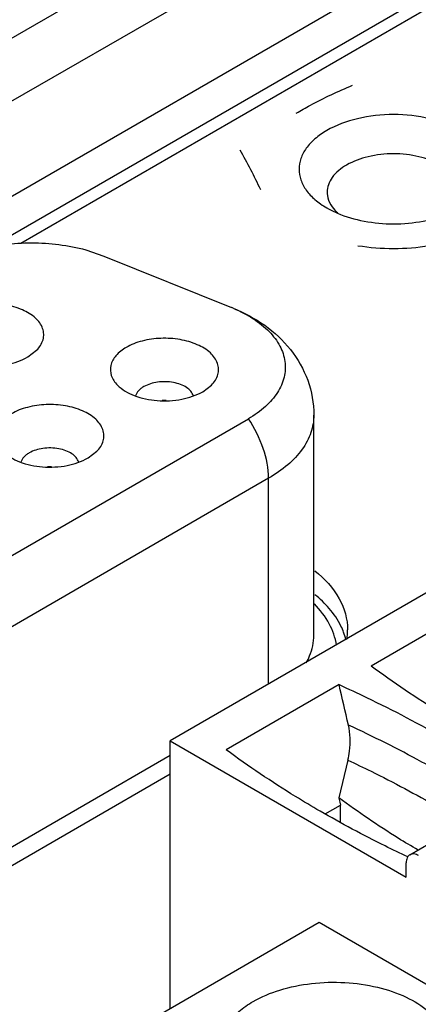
# Paper-space layout '61767N-2-A-2_1_1' of a CAD drawing. Header units: millimetres. Extents: x 0 to 594, y 1 to 420.
# Tile 41 of 222: x 262.14 to 264.18, y 97.71 to 102.75. Entities that reach past the tile are written whole.
import ezdxf

# ---------------------------------------------------------------- set-up
doc = ezdxf.new("R2010")
doc.units = ezdxf.units.MM
doc.header["$LTSCALE"] = 32.67
for name, color, linetype in [('61756N-0_DXF_CONTINUOUS_LINE', 7, 'CONTINUOUS'), ('61757N-1_DXF_CONTINUOUS_LINE', 7, 'CONTINUOUS'), ('61852N-1_DXF_CONTINUOUS_LINE', 7, 'CONTINUOUS'), ('C-1734354-1-DXF_CONTINUOUS_LINE', 7, 'CONTINUOUS'), ('U7-PXC_18471DXF_CONTINUOUS_LINE', 7, 'CONTINUOUS')]:
    doc.layers.add(name, color=color, linetype=linetype)

psp = doc.layouts.new('61767N-2-A-2_1_1')

# ---------------------------------------------------------------- linework, layer by layer
at = {"layer": '61756N-0_DXF_CONTINUOUS_LINE', "color": 9, "linetype": 'Continuous'}
psp.add_line((279.0236, 112.4255), (253.483, 97.6798), dxfattribs=at)
at = {"layer": '61757N-1_DXF_CONTINUOUS_LINE', "color": 7, "linetype": 'Continuous'}
for p, q in [((261.9914, 101.5853), (266.13, 103.9747)), ((262.9123, 98.8862), (261.1427, 97.8645))]:
    psp.add_line(p, q, dxfattribs=at)
at = {"layer": '61757N-1_DXF_CONTINUOUS_LINE', "color": 9, "linetype": 'Continuous'}
psp.add_line((266.1256, 103.9011), (262.1468, 101.604), dxfattribs=at)
at = {"layer": '61757N-1_DXF_CONTINUOUS_LINE', "color": 3, "linetype": 'Continuous'}
psp.add_arc((263.4938, 99.4982), 0.3279, 13.57, 20.5964, dxfattribs=at)
at = {"layer": '61757N-1_DXF_CONTINUOUS_LINE', "color": 7, "linetype": 'Continuous'}
psp.add_arc((263.5188, 99.6262), 0.3024, 350.616, 359.954, dxfattribs=at)
psp.add_open_spline([(263.6533, 99.9283), (263.7027, 99.8884), (263.786, 99.8), (263.8212, 99.6808), (263.8212, 99.626)], degree=3, knots=[0, 0, 0, 0, 0.536394, 1, 1, 1, 1], dxfattribs=at)
at = {"layer": '61757N-1_DXF_CONTINUOUS_LINE', "color": 3, "linetype": 'Continuous'}
psp.add_open_spline([(263.7271, 99.7349), (263.7049, 99.7608), (263.6799, 99.7844), (263.6533, 99.8058)], degree=3, dxfattribs=at)
psp.add_open_spline([(263.8008, 99.6136), (263.7968, 99.6242), (263.7779, 99.6678), (263.7507, 99.7075), (263.7271, 99.7349)], degree=3, knots=[0, 0, 0, 0, 0.239188, 1, 1, 1, 1], dxfattribs=at)
at = {"layer": '61852N-1_DXF_CONTINUOUS_LINE', "color": 7, "linetype": 'Continuous'}
for p, q in [((253.4427, 97.3356), (285.3685, 115.7678)), ((266.224, 104.2249), (253.867, 97.0907))]:
    psp.add_line(p, q, dxfattribs=at)
at = {"layer": 'C-1734354-1-DXF_CONTINUOUS_LINE', "color": 7, "linetype": 'Continuous'}
for p, q in [((262.4788, 101.5713), (262.5727, 101.5398)), ((262.5727, 101.5398), (263.2265, 101.2755)), ((262.1826, 101.0233), (262.2274, 101.0573)), ((263.0788, 100.8451), (263.1237, 100.8791)), ((263.6481, 99.5983), (263.6481, 100.7251)), ((260.9687, 99.353), (263.3128, 100.7064)), ((262.4912, 100.5059), (262.5361, 100.5398))]:
    psp.add_line(p, q, dxfattribs=at)
at = {"layer": 'C-1734354-1-DXF_CONTINUOUS_LINE', "color": 9, "linetype": 'Continuous'}
for p, q in [((263.4161, 100.4018), (261.0721, 99.0484)), ((263.4161, 99.3485), (263.4161, 100.4018)), ((261.0721, 97.9217), (262.9123, 98.9841))]:
    psp.add_line(p, q, dxfattribs=at)
at = {"layer": 'C-1734354-1-DXF_CONTINUOUS_LINE', "color": 7, "linetype": 'Continuous'}
for centre, radius, start, end in [((261.0616, 100.8075), 2.5501, 24.8414, 29.9843), ((262.9419, 100.5714), 0.7594, 67.3242, 67.9896), ((262.8826, 100.5396), 0.2605, 87.9473, 92.7157), ((262.295, 100.2003), 0.2605, 87.9473, 92.7157)]:
    psp.add_arc(centre, radius, start, end, dxfattribs=at)
for points, knots in [([(263.5582, 102.2719), (263.5821, 102.2857), (263.6757, 102.3377), (263.7728, 102.3833), (263.846, 102.4142)], [0, 0, 0, 0, 0.257003, 1, 1, 1, 1]), ([(264.3993, 102.1819), (264.3507, 102.21), (264.2376, 102.251), (264.0567, 102.2706), (263.8759, 102.251), (263.7628, 102.21), (263.7142, 102.1819)], [0, 0, 0, 0, 0.237229, 0.500001, 0.762772, 1, 1, 1, 1]), ([(263.7142, 102.1819), (263.6929, 102.1696), (263.6543, 102.1431), (263.6082, 102.0946), (263.5791, 102.041), (263.569, 101.9841), (263.5791, 101.9272), (263.6082, 101.8736), (263.6543, 101.8252), (263.6929, 101.7986), (263.7141, 101.7863)], [0, 0, 0, 0, 0.14489, 0.274538, 0.391117, 0.500004, 0.608891, 0.725467, 0.855113, 1, 1, 1, 1]), ([(264.2975, 102.0056), (264.2633, 102.0253), (264.1838, 102.0541), (264.0567, 102.0679), (263.9296, 102.0541), (263.8502, 102.0253), (263.816, 102.0056)], [0, 0, 0, 0, 0.237225, 0.500001, 0.762776, 1, 1, 1, 1]), ([(263.816, 102.0056), (263.7878, 101.9893), (263.7498, 101.9594), (263.721, 101.9066), (263.7162, 101.8795), (263.7162, 101.8665)], [0, 0, 0, 0, 0.547692, 0.781561, 1, 1, 1, 1]), ([(263.7162, 101.8665), (263.7162, 101.861), (263.7179, 101.8383), (263.7264, 101.8163), (263.7354, 101.8016)], [0, 0, 0, 0, 0.242999, 1, 1, 1, 1]), ([(263.7142, 101.7863), (263.7185, 101.7838), (263.7363, 101.7739), (263.7548, 101.7651), (263.769, 101.7591)], [0, 0, 0, 0, 0.243259, 1, 1, 1, 1]), ([(263.7354, 101.8016), (263.7376, 101.7979), (263.7476, 101.7828), (263.7601, 101.7694), (263.7703, 101.7602)], [0, 0, 0, 0, 0.23807, 1, 1, 1, 1]), ([(263.769, 101.7591), (263.8126, 101.7405), (263.9078, 101.7132), (264.0567, 101.6999), (264.2057, 101.7132), (264.3008, 101.7405), (264.3444, 101.7591)], [0, 0, 0, 0, 0.241616, 0.5, 0.758384, 1, 1, 1, 1]), ([(264.5553, 101.6963), (264.5092, 101.6697), (264.4058, 101.6253), (264.1782, 101.5723), (263.9945, 101.5724), (263.8743, 101.591)], [0, 0, 0, 0, 0.228328, 0.478263, 1, 1, 1, 1]), ([(261.9251, 101.5711), (262.0149, 101.5958), (262.202, 101.6186), (262.3891, 101.5959), (262.4788, 101.5713)], [0, 0, 0, 0, 0.499947, 1, 1, 1, 1]), ([(262.2274, 101.0573), (262.2422, 101.0723), (262.2603, 101.0994), (262.2653, 101.1401), (262.2572, 101.1808), (262.2208, 101.2288), (262.1521, 101.2691), (262.0647, 101.2938), (261.9682, 101.2998), (261.8739, 101.2867), (261.8155, 101.2645), (261.7901, 101.2499)], [0, 0, 0, 0, 0.098702, 0.143772, 0.189172, 0.290075, 0.413501, 0.557195, 0.711303, 0.86296, 1, 1, 1, 1]), ([(263.2346, 101.2727), (263.2914, 101.2497), (263.3998, 101.1921), (263.535, 101.0671), (263.6264, 100.9073), (263.6481, 100.7856), (263.6481, 100.7251)], [0, 0, 0, 0, 0.252946, 0.501668, 0.750304, 1, 1, 1, 1]), ([(263.2347, 101.2721), (263.2706, 101.2571), (263.3365, 101.2235), (263.4192, 101.1586), (263.4767, 101.0837), (263.505, 101.0013), (263.5006, 100.9164), (263.4641, 100.8357), (263.3996, 100.7633), (263.3438, 100.7243), (263.3128, 100.7064)], [0, 0, 0, 0, 0.152657, 0.288926, 0.409376, 0.51826, 0.623629, 0.734926, 0.859318, 1, 1, 1, 1]), ([(263.1237, 100.8791), (263.1385, 100.8941), (263.1566, 100.9212), (263.1616, 100.9619), (263.1535, 101.0026), (263.117, 101.0506), (263.0483, 101.0909), (262.961, 101.1156), (262.8645, 101.1216), (262.7702, 101.1085), (262.7117, 101.0863), (262.6864, 101.0717)], [0, 0, 0, 0, 0.098702, 0.143772, 0.189172, 0.290075, 0.413501, 0.557195, 0.711303, 0.86296, 1, 1, 1, 1]), ([(261.7452, 101.0573), (261.769, 101.0333), (261.8358, 100.9957), (261.9506, 100.9725), (262.072, 100.9787), (262.1496, 101.0043), (262.1826, 101.0233)], [0, 0, 0, 0, 0.219002, 0.480637, 0.753217, 1, 1, 1, 1]), ([(262.6864, 101.0717), (262.6669, 101.0605), (262.6334, 101.0353), (262.6026, 100.9825), (262.6059, 100.9241), (262.6279, 100.8928), (262.6415, 100.8791)], [0, 0, 0, 0, 0.288484, 0.529268, 0.752009, 1, 1, 1, 1]), ([(262.6415, 100.8791), (262.6652, 100.8551), (262.732, 100.8175), (262.8469, 100.7943), (262.9683, 100.8005), (263.0459, 100.8261), (263.0788, 100.8451)], [0, 0, 0, 0, 0.219002, 0.480637, 0.753217, 1, 1, 1, 1]), ([(263.0306, 100.8238), (263.0256, 100.8413), (263.0028, 100.865), (262.9648, 100.8834), (262.9148, 100.8969), (262.8493, 100.8982), (262.798, 100.8834), (262.7765, 100.871)], [0, 0, 0, 0, 0.193008, 0.314873, 0.450283, 0.737001, 1, 1, 1, 1]), ([(262.7765, 100.871), (262.7712, 100.8679), (262.7535, 100.8562), (262.7387, 100.8383), (262.7345, 100.8236)], [0, 0, 0, 0, 0.285734, 1, 1, 1, 1]), ([(262.5361, 100.5398), (262.5509, 100.5548), (262.569, 100.5819), (262.574, 100.6226), (262.5659, 100.6634), (262.5294, 100.7113), (262.4607, 100.7517), (262.3733, 100.7763), (262.2769, 100.7823), (262.1826, 100.7692), (262.1241, 100.7471), (262.0988, 100.7324)], [0, 0, 0, 0, 0.098702, 0.143772, 0.189172, 0.290075, 0.413501, 0.557195, 0.711303, 0.86296, 1, 1, 1, 1]), ([(262.0539, 100.5398), (262.0776, 100.5158), (262.1444, 100.4783), (262.2593, 100.4551), (262.3807, 100.4612), (262.4583, 100.4869), (262.4912, 100.5059)], [0, 0, 0, 0, 0.219002, 0.480637, 0.753217, 1, 1, 1, 1]), ([(262.1889, 100.5317), (262.1836, 100.5287), (262.1659, 100.517), (262.1511, 100.4991), (262.1469, 100.4844)], [0, 0, 0, 0, 0.285734, 1, 1, 1, 1]), ([(262.443, 100.4845), (262.438, 100.502), (262.4152, 100.5257), (262.3772, 100.5441), (262.3272, 100.5577), (262.2617, 100.5589), (262.2104, 100.5441), (262.1889, 100.5317)], [0, 0, 0, 0, 0.193008, 0.314873, 0.450283, 0.737001, 1, 1, 1, 1])]:
    psp.add_open_spline(points, degree=3, knots=knots, dxfattribs=at)
at = {"layer": 'C-1734354-1-DXF_CONTINUOUS_LINE', "color": 9, "linetype": 'Continuous'}
for points, knots in [([(263.6481, 100.7251), (263.6481, 100.6949), (263.6369, 100.632), (263.5893, 100.5445), (263.5139, 100.4652), (263.4509, 100.4218), (263.4161, 100.4018)], [0, 0, 0, 0, 0.217771, 0.45095, 0.7102, 1, 1, 1, 1]), ([(263.4161, 100.4018), (263.4161, 100.4532), (263.3939, 100.5615), (263.3446, 100.6592), (263.3128, 100.7064)], [0, 0, 0, 0, 0.475016, 1, 1, 1, 1]), ([(263.7644, 99.5474), (263.7585, 99.5853), (263.7309, 99.663), (263.6808, 99.7278), (263.6513, 99.7582)], [0, 0, 0, 0, 0.475107, 1, 1, 1, 1]), ([(263.6096, 99.4576), (263.6159, 99.4687), (263.6374, 99.5126), (263.6481, 99.5621), (263.6481, 99.5983)], [0, 0, 0, 0, 0.2608, 1, 1, 1, 1])]:
    psp.add_open_spline(points, degree=3, knots=knots, dxfattribs=at)
at = {"layer": 'U7-PXC_18471DXF_CONTINUOUS_LINE', "color": 7, "linetype": 'Continuous'}
for p, q in [((268.8944, 102.5114), (262.9123, 99.0577)), ((264.1401, 98.4742), (270.1222, 101.928)), ((264.5198, 99.7741), (263.9413, 99.4401)), ((263.7773, 99.3454), (263.1988, 99.0114)), ((262.9123, 97.6859), (262.9123, 99.0577)), ((262.9123, 99.0577), (264.1215, 98.3596)), ((263.8229, 98.9586), (263.7765, 98.7657)), ((263.7765, 98.7658), (263.7842, 98.7282)), ((263.7062, 98.6832), (263.7842, 98.7282)), ((263.7842, 98.64), (263.7842, 98.7282)), ((264.1215, 98.3596), (264.1215, 98.433)), ((263.676, 98.1268), (262.8063, 97.6247)), ((264.8639, 97.441), (263.676, 98.1268))]:
    psp.add_line(p, q, dxfattribs=at)
psp.add_ellipse((260.0783, 94.4094), major_axis=(-3.9049, 20.8596), ratio=0.218384, start_param=-1.383168, end_param=-1.372965, dxfattribs=at)
for points, knots in [([(264.4227, 99.1262), (264.3802, 99.1508), (264.2155, 99.2487), (264.056, 99.3555), (263.9413, 99.4401)], [0, 0, 0, 0, 0.256022, 1, 1, 1, 1]), ([(263.7773, 99.3454), (263.8247, 99.324), (264.0092, 99.238), (264.1896, 99.1432), (264.3209, 99.0675)], [0, 0, 0, 0, 0.255309, 1, 1, 1, 1]), ([(263.8229, 98.9586), (263.8265, 98.9738), (263.8373, 99.0329), (263.8353, 99.0948), (263.8253, 99.1382)], [0, 0, 0, 0, 0.259003, 1, 1, 1, 1]), ([(263.6802, 98.6976), (263.6378, 98.7221), (263.4731, 98.8201), (263.3136, 98.9268), (263.1988, 99.0114)], [0, 0, 0, 0, 0.256022, 1, 1, 1, 1]), ([(264.1821, 98.4985), (264.1479, 98.5182), (264.0089, 98.6014), (263.8749, 98.6929), (263.7765, 98.7658)], [0, 0, 0, 0, 0.243932, 1, 1, 1, 1]), ([(264.1296, 98.4631), (264.0907, 98.4815), (263.9385, 98.555), (263.7893, 98.6346), (263.6802, 98.6976)], [0, 0, 0, 0, 0.254487, 1, 1, 1, 1]), ([(264.1297, 98.4644), (264.1283, 98.4624), (264.1231, 98.4528), (264.1215, 98.4415), (264.1215, 98.433)], [0, 0, 0, 0, 0.22484, 1, 1, 1, 1]), ([(264.1851, 98.4698), (264.1777, 98.4741), (264.1628, 98.4803), (264.1462, 98.4777), (264.1401, 98.4742)], [0, 0, 0, 0, 0.550833, 1, 1, 1, 1]), ([(263.3366, 97.7227), (263.3799, 97.7477), (263.4779, 97.7881), (263.6377, 97.8201), (263.8067, 97.8248), (263.9711, 97.8017), (264.1178, 97.7526), (264.2353, 97.6813), (264.3037, 97.6027), (264.3308, 97.5347), (264.3352, 97.5005), (264.3352, 97.4839)], [0, 0, 0, 0, 0.128745, 0.270389, 0.417606, 0.562015, 0.695746, 0.813065, 0.912473, 0.957123, 1, 1, 1, 1]), ([(263.1653, 97.4838), (263.1652, 97.5061), (263.1735, 97.5526), (263.2087, 97.6173), (263.2643, 97.6758), (263.3109, 97.7079), (263.3366, 97.7227)], [0, 0, 0, 0, 0.217773, 0.45093, 0.710226, 1, 1, 1, 1])]:
    psp.add_open_spline(points, degree=3, knots=knots, dxfattribs=at)
at = {"layer": 'U7-PXC_18471DXF_CONTINUOUS_LINE', "color": 9, "linetype": 'Continuous'}
for points, knots in [([(264.3209, 98.8822), (264.2814, 98.905), (264.1192, 98.996), (263.9528, 99.0793), (263.8253, 99.1382)], [0, 0, 0, 0, 0.245107, 1, 1, 1, 1]), ([(263.8229, 98.9586), (263.8627, 98.94), (264.0184, 98.8652), (264.171, 98.7839), (264.2825, 98.7195)], [0, 0, 0, 0, 0.254612, 1, 1, 1, 1])]:
    psp.add_open_spline(points, degree=3, knots=knots, dxfattribs=at)
at = {"layer": 'U7-PXC_18471DXF_CONTINUOUS_LINE', "color": 7, "linetype": 'Continuous'}
psp.add_open_spline([(264.1401, 98.4742), (264.136, 98.4719), (264.1324, 98.4684), (264.1297, 98.4644)], degree=3, dxfattribs=at)

doc.saveas('drawing.dxf')
